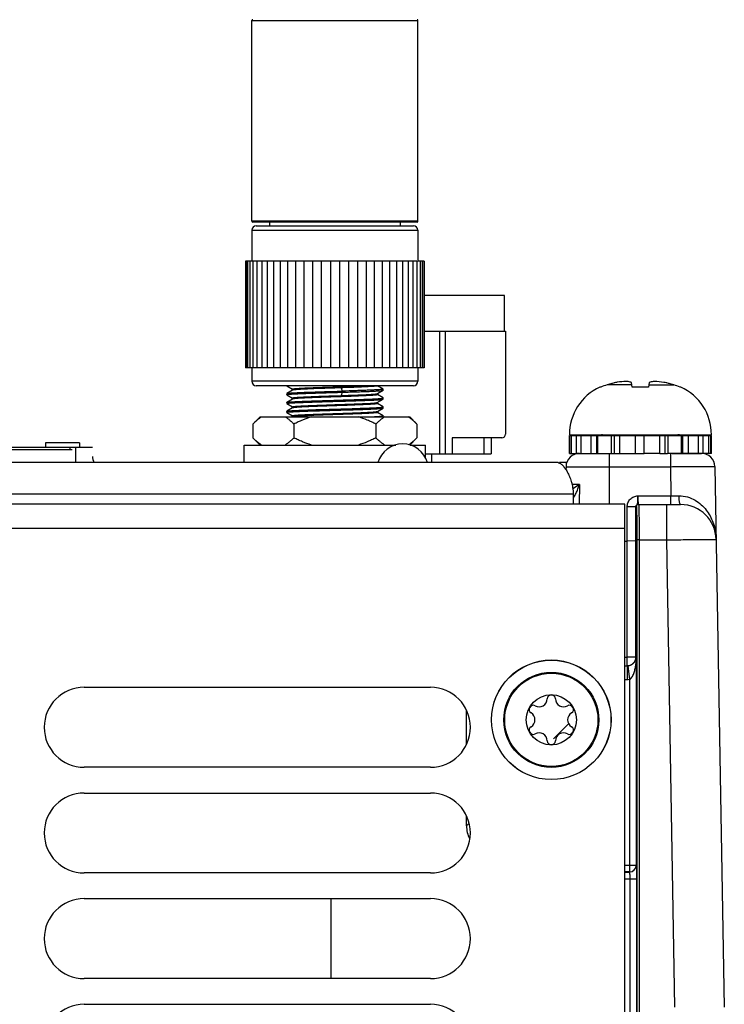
# Model space of a CAD drawing. Header units: inches. Extents: x 0 to 34, y 0 to 22.
# Tile 138 of 157: x 22.5 to 24.1, y 4.7 to 6.9. Entities that reach past the tile are written whole.
import ezdxf

# ---------------------------------------------------------------- set-up
doc = ezdxf.new("R2010")
doc.units = ezdxf.units.IN
doc.header["$LTSCALE"] = 1.87
doc.header["$MEASUREMENT"] = 0
doc.layers.get('0').update_dxf_attribs({"linetype": 'CONTINUOUS'})
for name, color, linetype in [('02___PRT_ALL_AXES', 7, 'CONTINUOUS'), ('03___PRT_ALL_CURVES', 7, 'CONTINUOUS'), ('BLUE_GOO', 7, 'CONTINUOUS'), ('COSMETIC', 7, 'CONTINUOUS')]:
    doc.layers.add(name, color=color, linetype=linetype)

msp = doc.modelspace()

# ---------------------------------------------------------------- linework, layer by layer
at = {"color": 7, "linetype": 'CONTINUOUS'}
for p, q in [((23.0079, 6.4307), (23.0079, 6.8756)), ((23.0079, 6.8756), (23.3761, 6.8756)), ((23.3761, 6.4307), (23.3761, 6.8756)), ((23.3761, 6.4307), (23.0079, 6.4307)), ((23.3741, 6.4287), (23.0099, 6.4287)), ((23.0178, 6.4208), (23.3662, 6.4208)), ((23.0079, 6.411), (23.0079, 6.3421)), ((23.0079, 6.411), (23.3761, 6.411)), ((23.3761, 6.411), (23.3761, 6.3421)), ((23.568, 6.2661), (23.3898, 6.2661)), ((23.568, 6.1874), (23.568, 6.2661)), ((23.3898, 6.1874), (23.57, 6.1874)), ((23.4243, 5.9157), (23.4243, 6.1874)), ((23.4361, 6.1874), (23.4361, 5.9157)), ((23.57, 6.1874), (23.57, 5.959)), ((23.0079, 6.1059), (23.0079, 6.0763)), ((23.3761, 6.1059), (23.3761, 6.0763)), ((23.3761, 6.0763), (23.0079, 6.0763)), ((23.3662, 6.0665), (23.0178, 6.0665)), ((23.8504, 6.0682), (23.7953, 6.0682)), ((23.851, 6.0631), (23.8498, 6.0738)), ((23.8886, 6.0738), (23.8875, 6.0631)), ((23.888, 6.0682), (23.9432, 6.0682)), ((23.7813, 6.0631), (23.7795, 6.0631)), ((23.8875, 6.0631), (23.851, 6.0631)), ((23.959, 6.0631), (23.9571, 6.0631)), ((23.7117, 5.9578), (24.0267, 5.9578)), ((22.5507, 5.9399), (22.5507, 5.9299)), ((22.6257, 5.9399), (22.5507, 5.9399)), ((22.6257, 5.9399), (22.6257, 5.9299)), ((23.4518, 5.9512), (23.4518, 5.9157)), ((23.5621, 5.9512), (23.4518, 5.9512)), ((23.5227, 5.9157), (23.5227, 5.9512)), ((23.5385, 5.9512), (23.5385, 5.9157)), ((23.7117, 5.9558), (23.8777, 5.9558)), ((23.7127, 5.9165), (23.7127, 5.9558)), ((23.7161, 5.9165), (23.7161, 5.9558)), ((23.7279, 5.9165), (23.7279, 5.9558)), ((23.7377, 5.9165), (23.7377, 5.9558)), ((23.7601, 5.9165), (23.7601, 5.9558)), ((23.7728, 5.9165), (23.7728, 5.9558)), ((23.7751, 5.9165), (23.7751, 5.9558)), ((23.8052, 5.9165), (23.8052, 5.9558)), ((23.8121, 5.9165), (23.8121, 5.9558)), ((23.8237, 5.9165), (23.8237, 5.9558)), ((23.858, 5.9165), (23.858, 5.9558)), ((23.8582, 5.9165), (23.8582, 5.9558)), ((23.8777, 5.9165), (23.8777, 5.9558)), ((24.025, 5.9558), (24.0267, 5.9558)), ((22.1007, 5.9299), (22.6547, 5.9299)), ((22.1047, 5.9253), (22.6097, 5.9253)), ((22.6047, 5.9299), (22.6047, 5.9253)), ((22.6167, 5.9299), (22.6167, 5.8959)), ((23.393, 5.9157), (23.5385, 5.9157)), ((23.4066, 5.8959), (23.4066, 5.9157)), ((23.7117, 5.9165), (23.8582, 5.9165)), ((23.7998, 5.9165), (23.7998, 5.8041)), ((23.8582, 5.9165), (23.8777, 5.9165)), ((23.9124, 5.9165), (23.9296, 5.9165)), ((23.9359, 5.9165), (23.9359, 5.887)), ((23.9394, 5.9165), (24.0043, 5.9165)), ((24.0267, 5.9165), (24.025, 5.9165)), ((23.7043, 5.887), (23.7041, 5.88)), ((23.7043, 5.887), (23.9359, 5.887)), ((23.9359, 5.887), (23.937, 5.8225)), ((24.0343, 5.887), (24.0552, 4.689)), ((23.7339, 5.8474), (23.7175, 5.8474)), ((23.7339, 5.8474), (23.7193, 5.8378)), ((23.7339, 5.8474), (23.7335, 5.8041)), ((23.8347, 5.8041), (21.0047, 5.8041)), ((23.7218, 5.8193), (23.7243, 5.8237)), ((23.8347, 2.3511), (23.8347, 5.8041)), ((23.8637, 5.8225), (23.937, 5.8225)), ((23.937, 5.8032), (23.937, 5.8225)), ((23.937, 5.8225), (23.9548, 5.8225)), ((23.8399, 5.7222), (23.8399, 5.7979)), ((23.8592, 5.7223), (23.8592, 5.7982)), ((23.8592, 5.7982), (23.8601, 5.7982)), ((23.8642, 5.8032), (23.9584, 5.8032)), ((23.8651, 5.8032), (23.8653, 5.8028)), ((23.9269, 5.8032), (23.9269, 5.7248)), ((23.8347, 5.7501), (21.0047, 5.7501)), ((23.8347, 5.7222), (23.8399, 5.7222)), ((23.8592, 5.7223), (23.8399, 5.7222)), ((23.8399, 5.4652), (23.8399, 5.7222)), ((23.8592, 5.4652), (23.8592, 5.7223)), ((23.8614, 5.7248), (23.8616, 2.9705)), ((23.8664, 5.7248), (23.8614, 5.7248)), ((23.8664, 5.7248), (23.8666, 2.9705)), ((23.8664, 5.7248), (23.9269, 5.7248)), ((23.9269, 5.7248), (23.9449, 4.6894)), ((23.8347, 5.4648), (23.8395, 5.4648)), ((23.8395, 5.4455), (23.8395, 5.4648)), ((23.8592, 5.4652), (23.8399, 5.4652)), ((23.8592, 5.4652), (23.86, 5.4643)), ((23.86, 5.4643), (23.86, 5.0038)), ((23.8347, 5.4455), (23.8395, 5.4455)), ((23.8347, 5.4454), (23.8395, 5.4454)), ((23.8395, 5.4455), (23.8395, 5.4454)), ((23.8395, 5.4454), (23.8395, 5.4154)), ((23.8417, 5.4456), (23.845, 5.4157)), ((23.8347, 5.4154), (23.8395, 5.4154)), ((23.845, 5.4157), (23.845, 4.9888)), ((23.8347, 5.0038), (23.86, 5.0038)), ((23.86, 5.0038), (23.86, 5.0037)), ((23.845, 4.9888), (23.8347, 4.9888)), ((23.8347, 4.9887), (23.845, 4.9887)), ((23.845, 4.9888), (23.845, 4.9887)), ((23.8347, 4.9738), (23.8605, 4.9738)), ((23.8455, 4.9738), (23.8455, 2.4495)), ((23.8605, 4.9738), (23.8605, 2.4195))]:
    msp.add_line(p, q, dxfattribs=at)
at = {"color": 6, "linetype": 'CONTINUOUS'}
for p, q in [((23.0851, 6.0665), (23.0851, 6.0662)), ((23.0851, 6.0662), (23.0855, 6.0665)), ((23.0853, 6.0661), (23.0851, 6.0662)), ((23.0853, 6.0661), (23.0979, 6.0588)), ((23.2859, 6.0664), (23.2861, 6.0662)), ((23.2861, 6.0662), (23.2861, 6.0665)), ((23.2987, 6.059), (23.2861, 6.0663)), ((23.0851, 6.049), (23.0853, 6.0492)), ((23.0851, 6.049), (23.0851, 6.0466)), ((23.0852, 6.0489), (23.0851, 6.049)), ((23.0853, 6.0464), (23.0851, 6.0466)), ((23.0979, 6.0565), (23.0853, 6.0492)), ((23.0853, 6.0464), (23.0979, 6.0391)), ((23.0979, 6.0564), (23.0979, 6.0589)), ((23.0981, 6.0587), (23.0979, 6.0589)), ((23.0981, 6.0566), (23.0979, 6.0564)), ((23.0981, 6.0566), (23.0979, 6.0565)), ((23.2059, 6.0618), (23.192, 6.0613)), ((23.192, 6.0441), (23.2059, 6.0446)), ((23.2059, 6.0618), (23.2078, 6.0544)), ((23.2078, 6.0519), (23.2059, 6.0446)), ((23.2078, 6.0544), (23.2078, 6.0519)), ((23.2859, 6.0488), (23.2861, 6.049)), ((23.2859, 6.0488), (23.2861, 6.0489)), ((23.2859, 6.0467), (23.2861, 6.0466)), ((23.2861, 6.0489), (23.2987, 6.0562)), ((23.2861, 6.0466), (23.2861, 6.0488)), ((23.2987, 6.0393), (23.2861, 6.0466)), ((23.2985, 6.0591), (23.2987, 6.059)), ((23.2987, 6.059), (23.2989, 6.0589)), ((23.2987, 6.0562), (23.2989, 6.0564)), ((23.2989, 6.0564), (23.2989, 6.0589)), ((23.0851, 6.0293), (23.0853, 6.0295)), ((23.0851, 6.0293), (23.0851, 6.0269)), ((23.0853, 6.0267), (23.0851, 6.0269)), ((23.0981, 6.0369), (23.0853, 6.0295)), ((23.0853, 6.0267), (23.0979, 6.0194)), ((23.0979, 6.0367), (23.0979, 6.0392)), ((23.0981, 6.039), (23.0979, 6.0392)), ((23.0981, 6.0369), (23.0979, 6.0367)), ((23.2859, 6.0292), (23.2987, 6.0366)), ((23.2859, 6.0291), (23.2861, 6.0293)), ((23.2859, 6.027), (23.2861, 6.0269)), ((23.2861, 6.0269), (23.2861, 6.0292)), ((23.2987, 6.0196), (23.2861, 6.0269)), ((23.2987, 6.0393), (23.2985, 6.0394)), ((23.2989, 6.0392), (23.2987, 6.0393)), ((23.2987, 6.0366), (23.2989, 6.0367)), ((23.2989, 6.0367), (23.2989, 6.0392)), ((23.0851, 6.0096), (23.0853, 6.0098)), ((23.0851, 6.0096), (23.0851, 6.0072)), ((23.0852, 6.0095), (23.0851, 6.0096)), ((23.0853, 6.007), (23.0851, 6.0072)), ((23.0981, 6.0172), (23.0853, 6.0098)), ((23.0853, 6.007), (23.0979, 5.9997)), ((23.0979, 6.017), (23.0979, 6.0195)), ((23.0981, 6.0193), (23.0979, 6.0195)), ((23.0981, 6.0172), (23.0979, 6.017)), ((23.2859, 6.0095), (23.2861, 6.0096)), ((23.2859, 6.0095), (23.2861, 6.0096)), ((23.2859, 6.0074), (23.2861, 6.0072)), ((23.2861, 6.0096), (23.2987, 6.0169)), ((23.2861, 6.0072), (23.2861, 6.0095)), ((23.2987, 6), (23.2861, 6.0072)), ((23.2987, 6.0196), (23.2984, 6.0198)), ((23.2989, 6.0195), (23.2987, 6.0196)), ((23.2987, 6.0169), (23.2989, 6.017)), ((23.2989, 6.017), (23.2989, 6.0195)), ((23.0979, 5.9975), (23.0979, 5.9998)), ((23.0981, 5.9996), (23.0979, 5.9998)), ((23.0981, 5.9975), (23.0979, 5.9974)), ((23.0981, 5.9975), (23.098, 5.9974)), ((23.2987, 6), (23.2984, 6.0001)), ((23.2989, 5.9998), (23.2987, 6)), ((23.2989, 5.9973), (23.2989, 5.9998))]:
    msp.add_line(p, q, dxfattribs=at)
at = {"color": 7, "linetype": 'CONTINUOUS'}
for centre, radius in [((23.6717, 5.3261), 0.1325), ((23.6717, 5.3259), 0.1053), ((23.6717, 5.3259), 0.1033), ((23.6717, 5.3259), 0.0555)]:
    msp.add_circle(centre, radius, dxfattribs=at)
for centre, radius, start, end in [((23.0099, 6.8756), 0.00197, 90, 180), ((23.3741, 6.8756), 0.00197, 0, 90), ((23.0099, 6.4307), 0.00197, 180, 270), ((23.0178, 6.411), 0.00984, 90, 180), ((23.3662, 6.411), 0.00984, 0, 90), ((23.3741, 6.4307), 0.00197, 270, 360), ((23.0178, 6.0763), 0.00984, 180, 270), ((23.3662, 6.0763), 0.00984, 270, 360), ((23.8297, 5.9534), 0.1199, 106.7057, 113.8165), ((23.8692, 5.822), 0.2571, 101.5959, 106.7092), ((23.8692, 5.8221), 0.257, 103.8932, 104.7919), ((23.8692, 5.822), 0.2571, 101.595, 103.0903), ((23.8477, 5.8859), 0.1904, 92.9669, 99.1137), ((23.8908, 5.8861), 0.1901, 80.882, 87.0374), ((23.8692, 5.822), 0.2571, 73.2908, 78.4041), ((23.8693, 5.822), 0.2571, 76.9097, 78.405), ((23.8693, 5.8221), 0.257, 75.2081, 76.1068), ((23.9087, 5.9534), 0.1199, 66.1835, 73.2943), ((23.8274, 5.9578), 0.1157, 114.4946, 180), ((23.911, 5.9578), 0.1157, 0, 65.5054), ((23.5621, 5.959), 0.00787, 270, 360), ((23.7826, 5.95), 0.00787, 48.4951, 90), ((23.9558, 5.95), 0.00787, 90, 131.6998), ((23.3424, 5.8802), 0.0571, 16.0522, 163.9478), ((23.7343, 5.8865), 0.03, 90, 179), ((24.0043, 5.8865), 0.03, 1, 90), ((22.6847, 5.9099), 0.03, 180, 207.8563), ((23.6487, 5.8648), 0.0861, 331.4905, 334.7809), ((23.6807, 5.846), 0.049, 323.6825, 326.9669), ((23.8642, 5.7982), 0.005, 90.005, 180.0037), ((23.8651, 5.7982), 0.005, 90.005, 180.0037), ((23.9584, 5.7244), 0.0787, 1, 90.0008), ((23.9198, 5.7238), 0.1173, 1.0008, 5.3745), ((23.8395, 5.4652), 0.0197, 270.0031, 359.9794), ((23.8395, 5.4652), 0.000394, 269.9856, 359.997), ((23.722, 5.465), 0.138, 353.3188, 359.7485), ((23.8396, 5.4651), 0.0197, 269.9583, 276.2754), ((23.8395, 5.4652), 0.0497, 269.985, 276.3014), ((23.6445, 5.373), 0.0181, 241.6303, 358.3697), ((23.6717, 5.3722), 0.00906, 1.6303, 178.3697), ((23.6988, 5.373), 0.0181, 181.6303, 298.3697), ((23.6316, 5.3491), 0.00906, 61.6303, 238.3697), ((23.7118, 5.3491), 0.00906, 301.6303, 118.3697), ((23.6174, 5.3259), 0.0181, 301.6303, 58.3697), ((23.726, 5.3259), 0.0181, 121.6303, 238.3697), ((23.6316, 5.3028), 0.00906, 121.6303, 298.3697), ((23.7118, 5.3028), 0.00906, 241.6303, 58.3697), ((23.6445, 5.2789), 0.0181, 1.6303, 118.3697), ((23.6988, 5.2789), 0.0181, 61.6303, 178.3697), ((23.6717, 5.2797), 0.00906, 181.6303, 358.3697), ((23.845, 5.0038), 0.015, 270.0279, 359.9441), ((23.845, 5.0038), 0.015, 270.0283, 359.9437)]:
    msp.add_arc(centre, radius, start, end, dxfattribs=at)
at = {"color": 6, "linetype": 'CONTINUOUS'}
for points, knots in [([(23.0851, 6.0662), (23.0851, 6.0662), (23.0851, 6.0662), (23.0851, 6.0662), (23.0851, 6.0662)], [0, 0, 0, 0, 0.507226, 1, 1, 1, 1]), ([(23.192, 6.0638), (23.2052, 6.0642), (23.2292, 6.065), (23.2532, 6.066), (23.264, 6.0665)], [0, 0, 0, 0, 0.551425, 1, 1, 1, 1]), ([(23.2861, 6.0662), (23.2861, 6.0662), (23.286, 6.066), (23.2855, 6.0659), (23.2844, 6.0656), (23.2825, 6.0654), (23.28, 6.0651), (23.2767, 6.0648), (23.2728, 6.0645), (23.2683, 6.0643), (23.261, 6.0639), (23.2507, 6.0634), (23.237, 6.0629), (23.2218, 6.0623), (23.2113, 6.062), (23.2059, 6.0618)], [0, 0, 0, 0, 0.002083, 0.005954, 0.020193, 0.043378, 0.07539, 0.116017, 0.164975, 0.221858, 0.286243, 0.43542, 0.607779, 0.798072, 1, 1, 1, 1]), ([(23.0851, 6.0466), (23.0851, 6.0466), (23.0854, 6.0468), (23.0858, 6.0469), (23.0866, 6.0471), (23.0872, 6.0472), (23.0876, 6.0472)], [0, 0, 0, 0, 0.088007, 0.277544, 0.580843, 1, 1, 1, 1]), ([(23.0853, 6.0492), (23.0854, 6.0493), (23.0858, 6.0494), (23.0869, 6.0496), (23.0891, 6.0499), (23.0925, 6.0502), (23.097, 6.0505), (23.1025, 6.0508), (23.109, 6.0512), (23.1164, 6.0515), (23.1278, 6.0519), (23.1436, 6.0525), (23.164, 6.0531), (23.1857, 6.0538), (23.2004, 6.0542), (23.2078, 6.0544)], [0, 0, 0, 0, 0.003734, 0.009721, 0.028598, 0.056589, 0.093383, 0.138605, 0.191738, 0.252223, 0.319415, 0.471007, 0.639898, 0.818848, 1, 1, 1, 1]), ([(23.0876, 6.0472), (23.0896, 6.0475), (23.0949, 6.0479), (23.1043, 6.0485), (23.1169, 6.049), (23.1321, 6.0496), (23.1494, 6.0502), (23.1749, 6.051), (23.1945, 6.0515), (23.2078, 6.0519)], [0, 0, 0, 0, 0.051096, 0.130872, 0.236509, 0.364354, 0.509992, 0.668193, 1, 1, 1, 1]), ([(23.0979, 6.0589), (23.0979, 6.0589), (23.0981, 6.0591), (23.0987, 6.0593), (23.1, 6.0595), (23.1022, 6.0598), (23.1054, 6.0601), (23.1093, 6.0604), (23.114, 6.0607), (23.1195, 6.061), (23.1282, 6.0615), (23.1404, 6.062), (23.1565, 6.0626), (23.1739, 6.0632), (23.1859, 6.0636), (23.192, 6.0638)], [0, 0, 0, 0, 0.002023, 0.005971, 0.0207, 0.0447, 0.077825, 0.119799, 0.170207, 0.228596, 0.294394, 0.445656, 0.618151, 0.805384, 1, 1, 1, 1]), ([(23.0979, 6.0392), (23.0979, 6.0392), (23.0981, 6.0394), (23.0987, 6.0396), (23.1, 6.0399), (23.1022, 6.0401), (23.1054, 6.0404), (23.1093, 6.0407), (23.114, 6.041), (23.1195, 6.0413), (23.1282, 6.0418), (23.1404, 6.0423), (23.1565, 6.0429), (23.1739, 6.0435), (23.1859, 6.0439), (23.192, 6.0441)], [0, 0, 0, 0, 0.002023, 0.005971, 0.0207, 0.0447, 0.077825, 0.119799, 0.170207, 0.228596, 0.294394, 0.445656, 0.618151, 0.805384, 1, 1, 1, 1]), ([(23.192, 6.0613), (23.1861, 6.0611), (23.1745, 6.0607), (23.1577, 6.0602), (23.142, 6.0596), (23.1282, 6.059), (23.118, 6.0585), (23.1111, 6.0581), (23.107, 6.0578), (23.1036, 6.0575), (23.101, 6.0572), (23.0993, 6.0569), (23.0984, 6.0567), (23.0981, 6.0566)], [0, 0, 0, 0, 0.187987, 0.369382, 0.537534, 0.686593, 0.811208, 0.862929, 0.906972, 0.942951, 0.970546, 0.989579, 1, 1, 1, 1]), ([(23.2861, 6.0466), (23.2861, 6.0465), (23.2859, 6.0463), (23.2853, 6.0461), (23.284, 6.0459), (23.2818, 6.0456), (23.2787, 6.0453), (23.2747, 6.045), (23.27, 6.0447), (23.2645, 6.0444), (23.2559, 6.044), (23.2436, 6.0434), (23.2276, 6.0428), (23.2101, 6.0422), (23.1981, 6.0418), (23.192, 6.0416)], [0, 0, 0, 0, 0.002023, 0.005971, 0.0207, 0.0447, 0.077824, 0.119799, 0.170207, 0.228596, 0.294394, 0.445655, 0.618151, 0.805384, 1, 1, 1, 1]), ([(23.2059, 6.0446), (23.2111, 6.0447), (23.2212, 6.0451), (23.2358, 6.0456), (23.2492, 6.0461), (23.2608, 6.0466), (23.2694, 6.0471), (23.2751, 6.0475), (23.2785, 6.0477), (23.2813, 6.048), (23.2835, 6.0482), (23.2849, 6.0485), (23.2857, 6.0487), (23.2859, 6.0488)], [0, 0, 0, 0, 0.194544, 0.378601, 0.546501, 0.693545, 0.815463, 0.86587, 0.90874, 0.943763, 0.970731, 0.989474, 1, 1, 1, 1]), ([(23.2973, 6.0583), (23.296, 6.0581), (23.2924, 6.0577), (23.2859, 6.0573), (23.277, 6.0568), (23.2661, 6.0563), (23.2534, 6.0558), (23.2338, 6.0552), (23.2184, 6.0547), (23.2078, 6.0544)], [0, 0, 0, 0, 0.046199, 0.119818, 0.219191, 0.342014, 0.485176, 0.645177, 1, 1, 1, 1]), ([(23.2078, 6.0519), (23.2137, 6.0521), (23.2253, 6.0525), (23.2419, 6.053), (23.2571, 6.0535), (23.2704, 6.054), (23.2801, 6.0545), (23.2866, 6.0549), (23.2905, 6.0551), (23.2936, 6.0554), (23.296, 6.0556), (23.2976, 6.0559), (23.2985, 6.0561), (23.2987, 6.0562)], [0, 0, 0, 0, 0.195469, 0.380296, 0.54876, 0.696143, 0.818007, 0.868224, 0.91081, 0.945462, 0.971971, 0.990155, 1, 1, 1, 1]), ([(23.2989, 6.0589), (23.2989, 6.0588), (23.2987, 6.0587), (23.2982, 6.0585), (23.2977, 6.0584), (23.2973, 6.0583)], [0, 0, 0, 0, 0.098259, 0.288991, 1, 1, 1, 1]), ([(23.0851, 6.0293), (23.0851, 6.0293), (23.0851, 6.0293), (23.0851, 6.0293), (23.0851, 6.0293)], [0, 0, 0, 0, 0.503701, 1, 1, 1, 1]), ([(23.0851, 6.0269), (23.0851, 6.0269), (23.0854, 6.0271), (23.0859, 6.0272), (23.0868, 6.0274), (23.0875, 6.0275), (23.0879, 6.0276)], [0, 0, 0, 0, 0.085654, 0.275004, 0.579301, 1, 1, 1, 1]), ([(23.0853, 6.0295), (23.0854, 6.0296), (23.0857, 6.0297), (23.0867, 6.0299), (23.0886, 6.0301), (23.0916, 6.0304), (23.0955, 6.0307), (23.1003, 6.031), (23.1059, 6.0313), (23.1124, 6.0316), (23.1224, 6.032), (23.1364, 6.0325), (23.1547, 6.0331), (23.1744, 6.0337), (23.1947, 6.0343), (23.2149, 6.0349), (23.2343, 6.0355), (23.2495, 6.036), (23.2608, 6.0364), (23.2683, 6.0367), (23.2751, 6.037), (23.2812, 6.0373), (23.2864, 6.0376), (23.2907, 6.0379), (23.2941, 6.0382), (23.2964, 6.0385), (23.2977, 6.0387), (23.2983, 6.0388), (23.2987, 6.039), (23.2989, 6.0391), (23.2989, 6.0392)], [0, 0, 0, 0, 0.001932, 0.004971, 0.014437, 0.028394, 0.04671, 0.069232, 0.095757, 0.126042, 0.159827, 0.236536, 0.322993, 0.416028, 0.512169, 0.607844, 0.699494, 0.783684, 0.822003, 0.857324, 0.889322, 0.917682, 0.94215, 0.962491, 0.978516, 0.990113, 0.994224, 0.997206, 0.999085, 1, 1, 1, 1]), ([(23.0879, 6.0276), (23.0898, 6.0278), (23.0948, 6.0282), (23.1038, 6.0288), (23.1156, 6.0293), (23.1299, 6.0299), (23.1461, 6.0304), (23.1638, 6.031), (23.1824, 6.0315), (23.2013, 6.0321), (23.2199, 6.0326), (23.2376, 6.0332), (23.2539, 6.0337), (23.2682, 6.0343), (23.2786, 6.0347), (23.2857, 6.0351), (23.2898, 6.0354), (23.2932, 6.0357), (23.2958, 6.0359), (23.2976, 6.0362), (23.2985, 6.0364), (23.2987, 6.0366)], [0, 0, 0, 0, 0.028249, 0.071303, 0.127841, 0.196098, 0.273834, 0.358586, 0.44767, 0.538223, 0.627361, 0.712225, 0.790091, 0.858506, 0.915288, 0.938727, 0.958605, 0.974755, 0.987077, 0.995496, 1, 1, 1, 1]), ([(23.0979, 6.0195), (23.0979, 6.0195), (23.0981, 6.0197), (23.0987, 6.0199), (23.1, 6.0202), (23.1022, 6.0205), (23.1054, 6.0208), (23.1093, 6.0211), (23.114, 6.0214), (23.1195, 6.0217), (23.1282, 6.0221), (23.1404, 6.0226), (23.1565, 6.0232), (23.1739, 6.0238), (23.1859, 6.0242), (23.192, 6.0244)], [0, 0, 0, 0, 0.002023, 0.005971, 0.0207, 0.0447, 0.077825, 0.119799, 0.170207, 0.228596, 0.294394, 0.445655, 0.618151, 0.805384, 1, 1, 1, 1]), ([(23.192, 6.0416), (23.1861, 6.0414), (23.1745, 6.041), (23.1577, 6.0405), (23.142, 6.0399), (23.1282, 6.0393), (23.118, 6.0388), (23.1111, 6.0384), (23.1069, 6.0381), (23.1036, 6.0378), (23.101, 6.0375), (23.0993, 6.0372), (23.0983, 6.0371), (23.0981, 6.0369)], [0, 0, 0, 0, 0.188094, 0.369585, 0.537808, 0.686904, 0.811513, 0.863214, 0.907224, 0.943157, 0.970694, 0.989658, 1, 1, 1, 1]), ([(23.192, 6.0244), (23.1979, 6.0246), (23.2095, 6.025), (23.2264, 6.0256), (23.242, 6.0262), (23.2558, 6.0267), (23.266, 6.0272), (23.2729, 6.0276), (23.2771, 6.0279), (23.2804, 6.0282), (23.283, 6.0285), (23.2847, 6.0288), (23.2857, 6.029), (23.2859, 6.0291)], [0, 0, 0, 0, 0.188101, 0.369597, 0.537825, 0.686922, 0.811532, 0.863231, 0.907239, 0.943169, 0.970703, 0.989662, 1, 1, 1, 1]), ([(23.2861, 6.0269), (23.2861, 6.0268), (23.2859, 6.0267), (23.2853, 6.0264), (23.284, 6.0262), (23.2818, 6.0259), (23.2787, 6.0256), (23.2747, 6.0253), (23.27, 6.025), (23.2645, 6.0247), (23.2559, 6.0243), (23.2436, 6.0238), (23.2276, 6.0232), (23.2101, 6.0225), (23.1981, 6.0222), (23.192, 6.0219)], [0, 0, 0, 0, 0.002023, 0.005971, 0.0207, 0.0447, 0.077825, 0.119799, 0.170207, 0.228596, 0.294394, 0.445656, 0.618151, 0.805384, 1, 1, 1, 1]), ([(23.0851, 6.0072), (23.0851, 6.0073), (23.0854, 6.0074), (23.0858, 6.0075), (23.0865, 6.0077), (23.087, 6.0078), (23.0873, 6.0078)], [0, 0, 0, 0, 0.091174, 0.281482, 0.583675, 1, 1, 1, 1]), ([(23.0853, 6.0098), (23.0854, 6.0099), (23.0857, 6.01), (23.0867, 6.0102), (23.0886, 6.0105), (23.0916, 6.0108), (23.0955, 6.011), (23.1003, 6.0113), (23.106, 6.0116), (23.1124, 6.0119), (23.1224, 6.0124), (23.1365, 6.0129), (23.1547, 6.0135), (23.1744, 6.014), (23.1947, 6.0146), (23.2149, 6.0152), (23.2343, 6.0158), (23.2495, 6.0163), (23.2608, 6.0168), (23.2683, 6.0171), (23.2751, 6.0173), (23.2812, 6.0176), (23.2864, 6.0179), (23.2907, 6.0182), (23.2941, 6.0185), (23.2964, 6.0188), (23.2977, 6.019), (23.2983, 6.0192), (23.2987, 6.0193), (23.2989, 6.0194), (23.2989, 6.0195)], [0, 0, 0, 0, 0.001945, 0.004994, 0.014478, 0.028449, 0.046786, 0.069348, 0.095916, 0.126229, 0.16001, 0.236692, 0.323154, 0.416156, 0.512248, 0.607867, 0.699461, 0.783639, 0.821954, 0.857269, 0.889253, 0.917594, 0.94205, 0.962403, 0.978465, 0.9901, 0.994222, 0.997208, 0.999087, 1, 1, 1, 1]), ([(23.0873, 6.0078), (23.0892, 6.0081), (23.094, 6.0085), (23.1027, 6.009), (23.1143, 6.0096), (23.1284, 6.0101), (23.1446, 6.0107), (23.1623, 6.0112), (23.181, 6.0118), (23.2, 6.0123), (23.2188, 6.0129), (23.2367, 6.0134), (23.2532, 6.014), (23.2677, 6.0146), (23.2783, 6.015), (23.2854, 6.0154), (23.2897, 6.0157), (23.2931, 6.016), (23.2958, 6.0162), (23.2975, 6.0165), (23.2985, 6.0167), (23.2987, 6.0169)], [0, 0, 0, 0, 0.026432, 0.068048, 0.123507, 0.190986, 0.268336, 0.35304, 0.442337, 0.533345, 0.623105, 0.708713, 0.7874, 0.856607, 0.914072, 0.937802, 0.957949, 0.974347, 0.986876, 0.995435, 1, 1, 1, 1]), ([(23.0979, 5.9998), (23.0979, 5.9999), (23.0981, 6), (23.0987, 6.0002), (23.1, 6.0005), (23.1022, 6.0008), (23.1054, 6.0011), (23.1093, 6.0014), (23.114, 6.0017), (23.1195, 6.002), (23.1282, 6.0024), (23.1404, 6.0029), (23.1565, 6.0035), (23.1739, 6.0041), (23.1859, 6.0045), (23.192, 6.0047)], [0, 0, 0, 0, 0.002023, 0.005971, 0.0207, 0.0447, 0.077825, 0.119799, 0.170207, 0.228596, 0.294394, 0.445655, 0.618151, 0.805384, 1, 1, 1, 1]), ([(23.192, 6.0219), (23.1861, 6.0217), (23.1745, 6.0214), (23.1577, 6.0208), (23.142, 6.0202), (23.1282, 6.0196), (23.118, 6.0191), (23.1111, 6.0187), (23.107, 6.0184), (23.1036, 6.0181), (23.101, 6.0179), (23.0993, 6.0176), (23.0984, 6.0174), (23.0981, 6.0172)], [0, 0, 0, 0, 0.188005, 0.369417, 0.537581, 0.686646, 0.811261, 0.862978, 0.907015, 0.942986, 0.970572, 0.989593, 1, 1, 1, 1]), ([(23.192, 6.0023), (23.1861, 6.0021), (23.1745, 6.0017), (23.1577, 6.0011), (23.142, 6.0005), (23.1282, 5.9999), (23.118, 5.9994), (23.1111, 5.999), (23.107, 5.9987), (23.1036, 5.9984), (23.101, 5.9982), (23.0993, 5.9979), (23.0983, 5.9977), (23.0981, 5.9975)], [0, 0, 0, 0, 0.188027, 0.369459, 0.537638, 0.68671, 0.811324, 0.863036, 0.907067, 0.943029, 0.970602, 0.989609, 1, 1, 1, 1]), ([(23.192, 6.0047), (23.1979, 6.0049), (23.2095, 6.0053), (23.2263, 6.0059), (23.242, 6.0065), (23.2558, 6.007), (23.266, 6.0075), (23.2729, 6.008), (23.277, 6.0082), (23.2804, 6.0085), (23.283, 6.0088), (23.2847, 6.0091), (23.2857, 6.0093), (23.2859, 6.0095)], [0, 0, 0, 0, 0.187995, 0.369399, 0.537556, 0.686618, 0.811233, 0.862952, 0.906992, 0.942968, 0.970558, 0.989585, 1, 1, 1, 1]), ([(23.2861, 6.0072), (23.2861, 6.0071), (23.2859, 6.007), (23.2853, 6.0068), (23.284, 6.0065), (23.2818, 6.0062), (23.2787, 6.0059), (23.2747, 6.0056), (23.27, 6.0053), (23.2645, 6.005), (23.2559, 6.0046), (23.2436, 6.0041), (23.2276, 6.0035), (23.2101, 6.0029), (23.1981, 6.0025), (23.192, 6.0023)], [0, 0, 0, 0, 0.002023, 0.005971, 0.0207, 0.0447, 0.077824, 0.119799, 0.170207, 0.228596, 0.294394, 0.445655, 0.618151, 0.805384, 1, 1, 1, 1]), ([(23.2701, 5.9974), (23.2722, 5.9975), (23.2763, 5.9977), (23.2821, 5.998), (23.287, 5.9983), (23.2911, 5.9986), (23.2944, 5.9989), (23.2965, 5.9991), (23.2977, 5.9993), (23.2983, 5.9995), (23.2987, 5.9996), (23.2989, 5.9997), (23.2989, 5.9998)], [0, 0, 0, 0, 0.22441, 0.423181, 0.594608, 0.737067, 0.849285, 0.930503, 0.959303, 0.980221, 0.993453, 1, 1, 1, 1])]:
    msp.add_open_spline(points, degree=3, knots=knots, dxfattribs=at)
at = {"color": 7, "linetype": 'CONTINUOUS'}
for points, knots in [([(23.8498, 6.0738), (23.8488, 6.0741), (23.8449, 6.0751), (23.8408, 6.0757), (23.8378, 6.076)], [0, 0, 0, 0, 0.253969, 1, 1, 1, 1]), ([(23.9006, 6.076), (23.8996, 6.0759), (23.8956, 6.0755), (23.8916, 6.0746), (23.8886, 6.0738)], [0, 0, 0, 0, 0.246609, 1, 1, 1, 1]), ([(23.9359, 5.887), (23.9423, 5.887), (23.9548, 5.8871), (23.973, 5.8871), (23.9875, 5.8872), (23.9981, 5.8872), (24.0052, 5.8872), (24.0117, 5.8872), (24.0174, 5.8872), (24.0224, 5.8872), (24.026, 5.8871), (24.0285, 5.8871), (24.03, 5.8871), (24.0313, 5.8871), (24.0323, 5.8871), (24.0331, 5.8871), (24.0337, 5.887), (24.034, 5.887), (24.0342, 5.887), (24.0342, 5.887), (24.0343, 5.887), (24.0343, 5.887)], [0, 0, 0, 0, 0.195076, 0.382654, 0.555527, 0.634344, 0.707052, 0.772951, 0.831406, 0.881855, 0.923812, 0.941477, 0.956875, 0.969967, 0.980724, 0.98912, 0.995135, 0.997245, 0.998756, 0.99967, 1, 1, 1, 1]), ([(23.7266, 5.8281), (23.7281, 5.8312), (23.7307, 5.8376), (23.7329, 5.8441), (23.7339, 5.8474)], [0, 0, 0, 0, 0.502745, 1, 1, 1, 1]), ([(23.8399, 5.7979), (23.8399, 5.801), (23.8411, 5.8073), (23.8464, 5.8154), (23.8531, 5.8199), (23.8591, 5.8219), (23.8622, 5.8223), (23.8637, 5.8225)], [0, 0, 0, 0, 0.249696, 0.499409, 0.749113, 0.874522, 1, 1, 1, 1]), ([(23.8592, 5.7982), (23.8592, 5.7989), (23.8595, 5.8002), (23.8607, 5.802), (23.8624, 5.8032), (23.863, 5.8054), (23.8633, 5.809), (23.8635, 5.8148), (23.8637, 5.8198), (23.8637, 5.8225)], [0, 0, 0, 0, 0.081642, 0.157685, 0.249682, 0.319361, 0.413464, 0.676026, 1, 1, 1, 1]), ([(23.8637, 5.8225), (23.8637, 5.8213), (23.8637, 5.8188), (23.8638, 5.8152), (23.8638, 5.8119), (23.8639, 5.8094), (23.8639, 5.8076), (23.8639, 5.8065), (23.864, 5.8055), (23.864, 5.8047), (23.864, 5.8041), (23.8641, 5.8036), (23.8641, 5.8034), (23.8641, 5.8032), (23.8642, 5.8032)], [0, 0, 0, 0, 0.195848, 0.383658, 0.556395, 0.70756, 0.773243, 0.831482, 0.881731, 0.923523, 0.956469, 0.980272, 0.994748, 1, 1, 1, 1]), ([(23.9548, 5.8225), (23.9612, 5.8225), (23.9736, 5.8207), (23.9903, 5.8135), (24.0042, 5.8033), (24.0188, 5.7875), (24.0312, 5.7646), (24.0357, 5.7447), (24.0366, 5.7348)], [0, 0, 0, 0, 0.145739, 0.283349, 0.413202, 0.537027, 0.772392, 1, 1, 1, 1]), ([(23.9584, 5.8032), (23.9581, 5.8032), (23.9577, 5.8035), (23.9573, 5.804), (23.9568, 5.805), (23.9563, 5.8066), (23.9558, 5.809), (23.9554, 5.8119), (23.9549, 5.8164), (23.9548, 5.82), (23.9548, 5.8225)], [0, 0, 0, 0, 0.03874, 0.066944, 0.102415, 0.195753, 0.317627, 0.4644, 0.631096, 1, 1, 1, 1]), ([(23.8592, 5.7982), (23.8591, 5.7982), (23.859, 5.7982), (23.8587, 5.7981), (23.8582, 5.7981), (23.8575, 5.7981), (23.8567, 5.798), (23.8553, 5.798), (23.8532, 5.798), (23.8504, 5.7979), (23.8471, 5.7979), (23.8436, 5.7979), (23.8411, 5.7979), (23.8399, 5.7979)], [0, 0, 0, 0, 0.006619, 0.022458, 0.047467, 0.08143, 0.124032, 0.174877, 0.299311, 0.450066, 0.621484, 0.807111, 1, 1, 1, 1]), ([(23.8601, 5.7982), (23.8602, 5.7982), (23.8602, 5.798), (23.8603, 5.7978), (23.8603, 5.7973), (23.8604, 5.7967), (23.8604, 5.7959), (23.8605, 5.7945), (23.8606, 5.7924), (23.8607, 5.7893), (23.8608, 5.7856), (23.8609, 5.7814), (23.861, 5.7765), (23.8611, 5.7712), (23.8612, 5.7633), (23.8613, 5.7525), (23.8614, 5.7389), (23.8614, 5.7296), (23.8614, 5.7248)], [0, 0, 0, 0, 0.001477, 0.00518, 0.011236, 0.019653, 0.030419, 0.04351, 0.076548, 0.11846, 0.168848, 0.227233, 0.293057, 0.365691, 0.444441, 0.61722, 0.804796, 1, 1, 1, 1]), ([(23.8653, 5.8028), (23.8653, 5.8024), (23.8654, 5.8015), (23.8656, 5.7988), (23.8657, 5.7939), (23.8659, 5.7863), (23.8661, 5.7767), (23.8662, 5.7653), (23.8664, 5.7478), (23.8664, 5.7342), (23.8664, 5.7248)], [0, 0, 0, 0, 0.013829, 0.035894, 0.103989, 0.202066, 0.326872, 0.474253, 0.639303, 1, 1, 1, 1]), ([(23.9269, 5.7248), (23.934, 5.7249), (23.9481, 5.7251), (23.9654, 5.7253), (23.9787, 5.7254), (23.9879, 5.7255), (23.9966, 5.7256), (24.0046, 5.7257), (24.0118, 5.7257), (24.0182, 5.7258), (24.0238, 5.7258), (24.0278, 5.7258), (24.0306, 5.7259), (24.0323, 5.7259), (24.0337, 5.7259), (24.0349, 5.7259), (24.0357, 5.7259), (24.0362, 5.7259), (24.0365, 5.7259), (24.0368, 5.7258), (24.0369, 5.7258), (24.037, 5.7258), (24.0371, 5.7258), (24.0371, 5.7258)], [0, 0, 0, 0, 0.195086, 0.382673, 0.471384, 0.555555, 0.634376, 0.707087, 0.77299, 0.831448, 0.881899, 0.923857, 0.941521, 0.956918, 0.97001, 0.980765, 0.989157, 0.992462, 0.995168, 0.997275, 0.998782, 0.999689, 1, 1, 1, 1]), ([(23.8587, 5.4584), (23.8577, 5.4557), (23.855, 5.4517), (23.8489, 5.4473), (23.8444, 5.4459), (23.8417, 5.4456)], [0, 0, 0, 0, 0.381664, 0.635144, 1, 1, 1, 1]), ([(23.86, 5.4643), (23.86, 5.4638), (23.8598, 5.4618), (23.8593, 5.4598), (23.8587, 5.4584)], [0, 0, 0, 0, 0.245129, 1, 1, 1, 1]), ([(23.845, 5.4157), (23.8465, 5.4162), (23.8491, 5.4183), (23.8517, 5.4222), (23.8538, 5.4264), (23.8559, 5.4323), (23.8578, 5.4398), (23.8587, 5.4459), (23.8591, 5.4489)], [0, 0, 0, 0, 0.127592, 0.254071, 0.379467, 0.50421, 0.752488, 1, 1, 1, 1]), ([(23.86, 5.0037), (23.86, 5.0037), (23.8601, 5.0034), (23.8601, 5.0029), (23.8602, 5.0021), (23.8602, 5.0011), (23.8603, 4.9998), (23.8603, 4.9976), (23.8604, 4.9943), (23.8604, 4.9899), (23.8605, 4.9849), (23.8605, 4.9794), (23.8605, 4.9757), (23.8605, 4.9738)], [0, 0, 0, 0, 0.008119, 0.025276, 0.051373, 0.086188, 0.129407, 0.180635, 0.305169, 0.455228, 0.625302, 0.809142, 1, 1, 1, 1]), ([(23.845, 4.9887), (23.845, 4.9887), (23.8451, 4.9886), (23.8451, 4.9883), (23.8452, 4.9879), (23.8452, 4.9872), (23.8453, 4.9859), (23.8454, 4.984), (23.8454, 4.9818), (23.8455, 4.9793), (23.8455, 4.9766), (23.8455, 4.9747), (23.8455, 4.9738)], [0, 0, 0, 0, 0.008606, 0.025971, 0.052174, 0.087038, 0.181474, 0.305906, 0.455811, 0.625701, 0.809344, 1, 1, 1, 1])]:
    msp.add_open_spline(points, degree=3, knots=knots, dxfattribs=at)
at = {"layer": '02___PRT_ALL_AXES', "color": 7, "linetype": 'CONTINUOUS'}
for p, q in [((23.0473, 6.4287), (23.0473, 6.4208)), ((23.3367, 6.4287), (23.3367, 6.4208)), ((22.9942, 6.3421), (22.9942, 6.1059)), ((22.9943, 6.3421), (22.9942, 6.3421)), ((22.9952, 6.3421), (22.9952, 6.1059)), ((23.0031, 6.3421), (22.9952, 6.3421)), ((22.9982, 6.3421), (22.9982, 6.1059)), ((23.0033, 6.3421), (23.0033, 6.1059)), ((23.0091, 6.3421), (23.0033, 6.3421)), ((23.0103, 6.3421), (23.0103, 6.1059)), ((23.3738, 6.3421), (23.0103, 6.3421)), ((23.0191, 6.3421), (23.0191, 6.1059)), ((23.0297, 6.3421), (23.0297, 6.1059)), ((23.042, 6.3421), (23.042, 6.1059)), ((23.0557, 6.3421), (23.0557, 6.1059)), ((23.0709, 6.3421), (23.0709, 6.1059)), ((23.0872, 6.3421), (23.0872, 6.1059)), ((23.1046, 6.3421), (23.1046, 6.1059)), ((23.123, 6.3421), (23.123, 6.1059)), ((23.1422, 6.3421), (23.1422, 6.1059)), ((23.1619, 6.3421), (23.1619, 6.1059)), ((23.1819, 6.3421), (23.1819, 6.1059)), ((23.2021, 6.3421), (23.2021, 6.1059)), ((23.2221, 6.3421), (23.2221, 6.1059)), ((23.2418, 6.3421), (23.2418, 6.1059)), ((23.261, 6.3421), (23.261, 6.1059)), ((23.2794, 6.3421), (23.2794, 6.1059)), ((23.2968, 6.3421), (23.2968, 6.1059)), ((23.3132, 6.3421), (23.3132, 6.1059)), ((23.3283, 6.3421), (23.3283, 6.1059)), ((23.3421, 6.3421), (23.3421, 6.1059)), ((23.3543, 6.3421), (23.3543, 6.1059)), ((23.3649, 6.3421), (23.3649, 6.1059)), ((23.3738, 6.3421), (23.3738, 6.1059)), ((23.3898, 6.3421), (23.3749, 6.3421)), ((23.3807, 6.3421), (23.3807, 6.1059)), ((23.3858, 6.3421), (23.3858, 6.1059)), ((23.3888, 6.3421), (23.3888, 6.1059)), ((23.3898, 6.3421), (23.3898, 6.1059)), ((23.3898, 6.1059), (22.9942, 6.1059)), ((23.0261, 5.9974), (23.0101, 5.9814)), ((23.0101, 5.9814), (23.0101, 5.9509)), ((23.0261, 5.9974), (23.3579, 5.9974)), ((23.1011, 5.9814), (23.1011, 5.9509)), ((23.2829, 5.9814), (23.2829, 5.9509)), ((23.3579, 5.9974), (23.3739, 5.9814)), ((23.3739, 5.9814), (23.3739, 5.9509)), ((23.0101, 5.9509), (23.0261, 5.9349)), ((23.3739, 5.9509), (23.3579, 5.9349)), ((23.7117, 5.9165), (23.7117, 5.9558)), ((23.8777, 5.9558), (24.025, 5.9558)), ((23.9124, 5.9165), (23.9124, 5.9558)), ((23.9244, 5.9165), (23.9244, 5.9558)), ((23.931, 5.9165), (23.931, 5.9558)), ((23.9605, 5.9165), (23.9605, 5.9558)), ((23.9634, 5.9165), (23.9634, 5.9558)), ((23.9758, 5.9165), (23.9758, 5.9558)), ((23.9981, 5.9165), (23.9981, 5.9558)), ((24.0084, 5.9165), (24.0084, 5.9558)), ((24.0209, 5.9165), (24.0209, 5.9558)), ((24.025, 5.9165), (24.025, 5.9558)), ((24.0267, 5.9165), (24.0267, 5.9558)), ((22.991, 5.8959), (22.991, 5.9349)), ((22.991, 5.9349), (23.3269, 5.9349)), ((23.3579, 5.9349), (23.393, 5.9349)), ((23.393, 5.9063), (23.393, 5.9349)), ((23.9124, 5.9165), (23.8777, 5.9165)), ((24.025, 5.9165), (23.9296, 5.9165)), ((22.6362, 5.398), (23.4039, 5.398)), ((23.4039, 5.2208), (22.6362, 5.2208)), ((22.6362, 5.1638), (23.4039, 5.1638)), ((23.4039, 4.9867), (22.6362, 4.9867)), ((22.6362, 4.9297), (23.4039, 4.9297)), ((23.4039, 4.7525), (22.6362, 4.7525)), ((22.6362, 4.6955), (23.4039, 4.6955))]:
    msp.add_line(p, q, dxfattribs=at)
at = {"layer": '02___PRT_ALL_AXES', "color": 3, "linetype": 'CONTINUOUS'}
for p, q in [((23.6867, 5.8959), (20.7861, 5.8959)), ((23.7058, 5.8959), (23.6895, 5.8959)), ((23.7202, 5.8259), (20.7861, 5.8259)), ((23.7202, 5.8259), (23.7202, 5.8041))]:
    msp.add_line(p, q, dxfattribs=at)
at = {"layer": '02___PRT_ALL_AXES', "color": 7, "linetype": 'CONTINUOUS'}
for centre, start, end in [((22.6362, 5.3094), 90, 270), ((23.4039, 5.3094), 270, 90), ((22.6362, 5.0752), 90, 270), ((23.4039, 5.0752), 270, 90), ((22.6362, 4.8411), 90, 270), ((23.4039, 4.8411), 270, 90), ((22.6362, 4.607), 90, 270), ((23.4039, 4.607), 270, 90)]:
    msp.add_arc(centre, 0.0886, start, end, dxfattribs=at)
for points, knots in [([(23.0296, 5.9974), (23.0279, 5.9964), (23.0245, 5.9941), (23.0196, 5.9902), (23.0148, 5.986), (23.0117, 5.983), (23.0101, 5.9814)], [0, 0, 0, 0, 0.238846, 0.485429, 0.739334, 1, 1, 1, 1]), ([(23.1011, 5.9814), (23.0995, 5.983), (23.0964, 5.986), (23.0916, 5.9902), (23.0867, 5.9941), (23.0833, 5.9964), (23.0816, 5.9974)], [0, 0, 0, 0, 0.260666, 0.514571, 0.761155, 1, 1, 1, 1]), ([(23.14, 5.9974), (23.1333, 5.9953), (23.1234, 5.9917), (23.1105, 5.9861), (23.1042, 5.983), (23.1011, 5.9814)], [0, 0, 0, 0, 0.499938, 0.749971, 1, 1, 1, 1]), ([(23.2829, 5.9814), (23.2798, 5.983), (23.2735, 5.9861), (23.2606, 5.9917), (23.2507, 5.9953), (23.244, 5.9974)], [0, 0, 0, 0, 0.250029, 0.500062, 1, 1, 1, 1]), ([(23.3024, 5.9974), (23.3007, 5.9964), (23.2973, 5.9941), (23.2924, 5.9902), (23.2876, 5.986), (23.2845, 5.983), (23.2829, 5.9814)], [0, 0, 0, 0, 0.238846, 0.485429, 0.739334, 1, 1, 1, 1]), ([(23.3739, 5.9814), (23.3723, 5.983), (23.3692, 5.986), (23.3644, 5.9902), (23.3595, 5.9941), (23.3561, 5.9964), (23.3544, 5.9974)], [0, 0, 0, 0, 0.260666, 0.514571, 0.761155, 1, 1, 1, 1]), ([(23.0296, 5.9349), (23.0279, 5.936), (23.0245, 5.9383), (23.0196, 5.9422), (23.0148, 5.9464), (23.0117, 5.9494), (23.0101, 5.9509)], [0, 0, 0, 0, 0.238846, 0.485429, 0.739334, 1, 1, 1, 1]), ([(23.1011, 5.9509), (23.0995, 5.9494), (23.0964, 5.9464), (23.0916, 5.9422), (23.0867, 5.9383), (23.0833, 5.936), (23.0816, 5.9349)], [0, 0, 0, 0, 0.260666, 0.514571, 0.761155, 1, 1, 1, 1]), ([(23.14, 5.9349), (23.1333, 5.937), (23.1234, 5.9407), (23.1105, 5.9463), (23.1042, 5.9494), (23.1011, 5.9509)], [0, 0, 0, 0, 0.499938, 0.749971, 1, 1, 1, 1]), ([(23.2829, 5.9509), (23.2798, 5.9494), (23.2735, 5.9463), (23.2606, 5.9407), (23.2507, 5.937), (23.244, 5.9349)], [0, 0, 0, 0, 0.250029, 0.500062, 1, 1, 1, 1]), ([(23.3024, 5.9349), (23.3007, 5.936), (23.2973, 5.9383), (23.2924, 5.9422), (23.2876, 5.9464), (23.2845, 5.9494), (23.2829, 5.9509)], [0, 0, 0, 0, 0.238846, 0.485429, 0.739334, 1, 1, 1, 1]), ([(23.3739, 5.9509), (23.3724, 5.9495), (23.3694, 5.9466), (23.3648, 5.9426), (23.3602, 5.9389), (23.357, 5.9366), (23.3554, 5.9356)], [0, 0, 0, 0, 0.260063, 0.51374, 0.760514, 1, 1, 1, 1])]:
    msp.add_open_spline(points, degree=3, knots=knots, dxfattribs=at)
at = {"layer": '02___PRT_ALL_AXES', "color": 3, "linetype": 'CONTINUOUS'}
msp.add_open_spline([(23.6867, 5.8959), (23.6875, 5.8959), (23.6891, 5.8956), (23.6915, 5.8945), (23.6941, 5.8926), (23.6967, 5.8901), (23.6993, 5.8871), (23.702, 5.8836), (23.7046, 5.8796), (23.7081, 5.8737), (23.7113, 5.8671), (23.7141, 5.8599), (23.7161, 5.8539), (23.7178, 5.8473), (23.7191, 5.8405), (23.72, 5.8333), (23.7202, 5.8284), (23.7202, 5.8259)], degree=3, knots=[0, 0, 0, 0, 0.027687, 0.060026, 0.09837, 0.142715, 0.192504, 0.246916, 0.305121, 0.366772, 0.500414, 0.573383, 0.651235, 0.734217, 0.820811, 0.909478, 1, 1, 1, 1], dxfattribs=at)
at = {"layer": '03___PRT_ALL_CURVES', "color": 4, "linetype": 'CONTINUOUS'}
for p, q in [((23.4837, 5.2724), (23.4837, 5.3464)), ((23.4837, 5.0909), (23.4837, 5.1122))]:
    msp.add_line(p, q, dxfattribs=at)
at = {"layer": '03___PRT_ALL_CURVES', "color": 2, "linetype": 'CONTINUOUS'}
for p, q in [((23.6765, 5.2837), (23.7101, 5.3174)), ((23.4837, 5.0909), (23.4897, 5.0969))]:
    msp.add_line(p, q, dxfattribs=at)
at = {"layer": '03___PRT_ALL_CURVES', "color": 4, "linetype": 'CONTINUOUS'}
msp.add_arc((23.5437, 5.0909), 0.06, 180, 208.2681, dxfattribs=at)
at = {"layer": 'BLUE_GOO', "color": 4, "linetype": 'CONTINUOUS'}
msp.add_line((23.183, 4.9297), (23.183, 4.7525), dxfattribs=at)
at = {"layer": 'COSMETIC', "color": 7, "linetype": 'CONTINUOUS'}
msp.add_circle((23.6717, 5.3259), 0.1323, dxfattribs=at)

doc.saveas('drawing.dxf')
